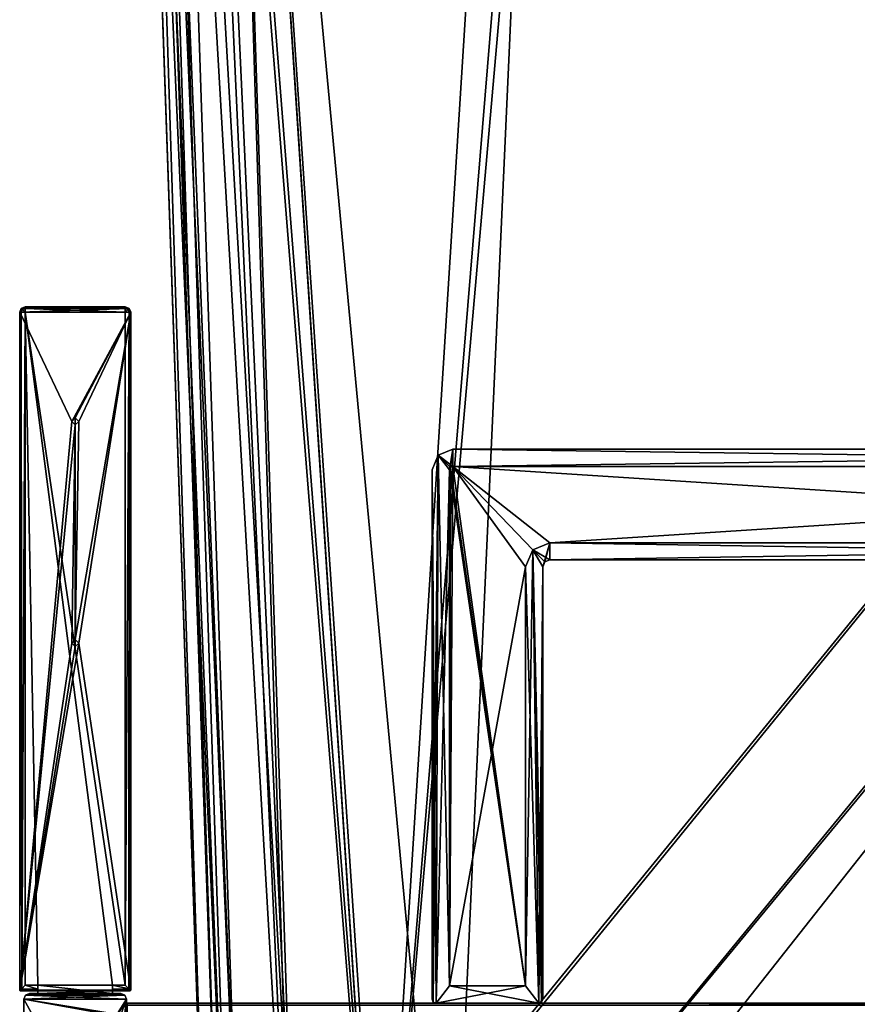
# Model space of a CAD drawing. Header units: millimetres. Extents: x -294 to 294, y -42 to 464.
# Tile 53 of 223: x -268 to -147, y 69 to 211. Entities that reach past the tile are written whole.
import ezdxf

# ---------------------------------------------------------------- set-up
doc = ezdxf.new("R2010")
doc.units = ezdxf.units.MM
doc.header["$LTSCALE"] = 65.185185
for name, color, linetype in [('11', 7, 'CONTINUOUS'), ('12', 7, 'CONTINUOUS'), ('1416', 7, 'CONTINUOUS'), ('1437', 7, 'CONTINUOUS'), ('1438', 7, 'CONTINUOUS'), ('1450', 7, 'CONTINUOUS'), ('1491', 7, 'CONTINUOUS'), ('1560', 7, 'CONTINUOUS'), ('1581', 7, 'CONTINUOUS'), ('1589', 7, 'CONTINUOUS'), ('1590', 7, 'CONTINUOUS'), ('1598', 7, 'CONTINUOUS'), ('18', 7, 'CONTINUOUS'), ('180', 7, 'CONTINUOUS'), ('181', 7, 'CONTINUOUS'), ('182', 7, 'CONTINUOUS'), ('183', 7, 'CONTINUOUS'), ('184', 7, 'CONTINUOUS'), ('185', 7, 'CONTINUOUS'), ('186', 7, 'CONTINUOUS'), ('187', 7, 'CONTINUOUS'), ('188', 7, 'CONTINUOUS'), ('189', 7, 'CONTINUOUS'), ('19', 7, 'CONTINUOUS'), ('190', 7, 'CONTINUOUS'), ('191', 7, 'CONTINUOUS'), ('192', 7, 'CONTINUOUS'), ('193', 7, 'CONTINUOUS'), ('194', 7, 'CONTINUOUS'), ('195', 7, 'CONTINUOUS'), ('196', 7, 'CONTINUOUS'), ('197', 7, 'CONTINUOUS'), ('198', 7, 'CONTINUOUS'), ('199', 7, 'CONTINUOUS'), ('20', 7, 'CONTINUOUS'), ('200', 7, 'CONTINUOUS'), ('201', 7, 'CONTINUOUS'), ('202', 7, 'CONTINUOUS'), ('207', 7, 'CONTINUOUS'), ('21', 7, 'CONTINUOUS'), ('22', 7, 'CONTINUOUS'), ('23', 7, 'CONTINUOUS'), ('24', 7, 'CONTINUOUS'), ('243', 7, 'CONTINUOUS'), ('245', 7, 'CONTINUOUS'), ('293', 7, 'CONTINUOUS'), ('294', 7, 'CONTINUOUS'), ('295', 7, 'CONTINUOUS'), ('296', 7, 'CONTINUOUS'), ('299', 7, 'CONTINUOUS'), ('300', 7, 'CONTINUOUS'), ('32', 7, 'CONTINUOUS'), ('33', 7, 'CONTINUOUS'), ('34', 7, 'CONTINUOUS'), ('35', 7, 'CONTINUOUS'), ('36', 7, 'CONTINUOUS'), ('37', 7, 'CONTINUOUS'), ('38', 7, 'CONTINUOUS'), ('39', 7, 'CONTINUOUS'), ('40', 7, 'CONTINUOUS'), ('46', 7, 'CONTINUOUS'), ('47', 7, 'CONTINUOUS'), ('48', 7, 'CONTINUOUS'), ('49', 7, 'CONTINUOUS'), ('50', 7, 'CONTINUOUS'), ('51', 7, 'CONTINUOUS'), ('52', 7, 'CONTINUOUS'), ('53', 7, 'CONTINUOUS'), ('54', 7, 'CONTINUOUS'), ('60', 7, 'CONTINUOUS'), ('61', 7, 'CONTINUOUS'), ('8', 7, 'CONTINUOUS'), ('9', 7, 'CONTINUOUS')]:
    doc.layers.add(name, color=color, linetype=linetype)

msp = doc.modelspace()

# ---------------------------------------------------------------- linework, layer by layer
at = {"layer": '11', "color": 250, "linetype": 'Continuous', "true_color": 0x404040}
for points in [[(-252, 69, -446), (-252, 69, -432.59), (252, 69, -432.59), (-252, 69, -446)], [(-252, 69, -446), (252, 69, -432.59), (252, 69, -446), (-252, 69, -446)]]:
    msp.add_3dface(points, dxfattribs=at)
at = {"layer": '12', "color": 250, "linetype": 'Continuous', "true_color": 0x404040}
for points in [[(-252, 68.71, -446.71), (-252, 69, -446), (252, 68.71, -446.71), (-252, 68.71, -446.71)], [(-252, 69, -446), (252, 69, -446), (252, 68.71, -446.71), (-252, 69, -446)]]:
    msp.add_3dface(points, dxfattribs=at)
at = {"layer": '1416', "linetype": 'Continuous'}
for points in [[(53.84, 371, -331.45), (-238.84, 371, -331.45), (-217.11, 38.79, -319.85), (53.84, 371, -331.45)], [(-216.47, 38.79, -319.85), (53.84, 371, -331.45), (-217.11, 38.79, -319.85), (-216.47, 38.79, -319.85)], [(53.84, 371, -331.45), (-216.47, 38.79, -319.85), (31.47, 38.79, -319.85), (53.84, 371, -331.45)]]:
    msp.add_3dface(points, dxfattribs=at)
at = {"layer": '1437', "linetype": 'Continuous'}
for points in [[(-238.84, 371, -15.55), (53.84, 371, -15.55), (32.11, 38.79, -27.15), (-238.84, 371, -15.55)], [(-217.11, 38.79, -27.15), (-238.84, 371, -15.55), (-216.47, 38.79, -27.15), (-217.11, 38.79, -27.15)], [(-216.47, 38.79, -27.15), (-238.84, 371, -15.55), (31.47, 38.79, -27.15), (-216.47, 38.79, -27.15)], [(31.47, 38.79, -27.15), (-238.84, 371, -15.55), (32.11, 38.79, -27.15), (31.47, 38.79, -27.15)]]:
    msp.add_3dface(points, dxfattribs=at)
at = {"layer": '1438', "linetype": 'Continuous'}
for points in [[(-250.45, 371, -27.16), (-249.57, 371, -22.71), (-238.85, 38.79, -48.89), (-250.45, 371, -27.16)], [(-249.57, 371, -22.71), (-247.06, 371, -18.95), (-235.94, 38.65, -38.02), (-249.57, 371, -22.71)], [(-238.85, 38.79, -48.89), (-249.57, 371, -22.71), (-235.94, 38.65, -38.02), (-238.85, 38.79, -48.89)], [(-247.06, 371, -18.95), (-243.29, 371, -16.43), (-227.99, 38.65, -30.07), (-247.06, 371, -18.95)], [(-235.94, 38.65, -38.02), (-247.06, 371, -18.95), (-227.99, 38.65, -30.07), (-235.94, 38.65, -38.02)], [(-243.29, 371, -16.43), (-238.84, 371, -15.55), (-227.99, 38.65, -30.07), (-243.29, 371, -16.43)], [(-238.84, 371, -15.55), (-217.11, 38.79, -27.15), (-227.99, 38.65, -30.07), (-238.84, 371, -15.55)]]:
    msp.add_3dface(points, dxfattribs=at)
at = {"layer": '1450', "linetype": 'Continuous'}
for points in [[(-250.45, 371, -319.84), (-250.45, 371, -27.16), (-238.85, 38.79, -48.89), (-250.45, 371, -319.84)], [(-250.45, 371, -319.84), (-238.85, 38.79, -48.89), (-238.85, 38.79, -49.53), (-250.45, 371, -319.84)], [(-250.45, 371, -319.84), (-238.85, 38.79, -49.53), (-238.85, 38.79, -297.47), (-250.45, 371, -319.84)], [(-238.85, 38.79, -298.11), (-250.45, 371, -319.84), (-238.85, 38.79, -297.47), (-238.85, 38.79, -298.11)]]:
    msp.add_3dface(points, dxfattribs=at)
at = {"layer": '1491', "linetype": 'Continuous'}
for points in [[(-249.57, 371, -324.28), (-250.45, 371, -319.84), (-235.94, 38.65, -308.98), (-249.57, 371, -324.28)], [(-250.45, 371, -319.84), (-238.85, 38.79, -298.11), (-235.94, 38.65, -308.98), (-250.45, 371, -319.84)], [(-247.06, 371, -328.05), (-249.57, 371, -324.28), (-235.94, 38.65, -308.98), (-247.06, 371, -328.05)], [(-243.28, 371, -330.57), (-247.06, 371, -328.05), (-227.99, 38.65, -316.93), (-243.28, 371, -330.57)], [(-247.06, 371, -328.05), (-235.94, 38.65, -308.98), (-227.99, 38.65, -316.93), (-247.06, 371, -328.05)], [(-238.84, 371, -331.45), (-243.28, 371, -330.57), (-217.11, 38.79, -319.85), (-238.84, 371, -331.45)], [(-217.11, 38.79, -319.85), (-243.28, 371, -330.57), (-227.99, 38.65, -316.93), (-217.11, 38.79, -319.85)]]:
    msp.add_3dface(points, dxfattribs=at)
at = {"layer": '1560', "linetype": 'Continuous'}
for points in [[(-193.25, 369, -13.62), (-238.71, 369, -13.62), (-215.56, 15, -25.98), (-193.25, 369, -13.62)], [(-193.25, 369, -13.62), (-215.56, 15, -25.98), (-193.25, 286, -16.51), (-193.25, 369, -13.62)], [(-215.56, 15, -25.98), (-205.54, 15, -25.98), (8.25, 286, -16.51), (-215.56, 15, -25.98)], [(-193.25, 286, -16.51), (-215.56, 15, -25.98), (-191.75, 286, -16.51), (-193.25, 286, -16.51)], [(-191.75, 286, -16.51), (-215.56, 15, -25.98), (6.75, 286, -16.51), (-191.75, 286, -16.51)], [(6.75, 286, -16.51), (-215.56, 15, -25.98), (8.25, 286, -16.51), (6.75, 286, -16.51)], [(8.25, 286, -16.51), (-205.54, 15, -25.98), (20.54, 15, -25.98), (8.25, 286, -16.51)]]:
    msp.add_3dface(points, dxfattribs=at)
at = {"layer": '1581', "linetype": 'Continuous'}
for points in [[(-238.71, 369, -333.38), (-193.25, 286, -330.49), (-205.54, 15, -321.02), (-238.71, 369, -333.38)], [(-215.56, 15, -321.02), (-238.71, 369, -333.38), (-205.54, 15, -321.02), (-215.56, 15, -321.02)], [(-205.54, 15, -321.02), (-193.25, 286, -330.49), (20.54, 15, -321.02), (-205.54, 15, -321.02)], [(-193.25, 286, -330.49), (-191.75, 286, -330.49), (30.56, 15, -321.02), (-193.25, 286, -330.49)], [(20.54, 15, -321.02), (-193.25, 286, -330.49), (30.56, 15, -321.02), (20.54, 15, -321.02)], [(30.56, 15, -321.02), (-191.75, 286, -330.49), (6.75, 286, -330.49), (30.56, 15, -321.02)]]:
    msp.add_3dface(points, dxfattribs=at)
at = {"layer": '1589', "linetype": 'Continuous'}
for points in [[(-252.38, 369, -319.71), (-251.35, 369, -324.95), (-240.02, 15, -296.56), (-252.38, 369, -319.71)], [(-251.35, 369, -324.95), (-248.39, 369, -329.38), (-236.75, 15, -308.79), (-251.35, 369, -324.95)], [(-240.02, 15, -296.56), (-251.35, 369, -324.95), (-236.75, 15, -308.79), (-240.02, 15, -296.56)], [(-248.39, 369, -329.38), (-243.95, 369, -332.34), (-227.8, 15, -317.75), (-248.39, 369, -329.38)], [(-236.75, 15, -308.79), (-248.39, 369, -329.38), (-227.8, 15, -317.75), (-236.75, 15, -308.79)], [(-243.95, 369, -332.34), (-238.71, 369, -333.38), (-227.8, 15, -317.75), (-243.95, 369, -332.34)], [(-238.71, 369, -333.38), (-215.56, 15, -321.02), (-227.8, 15, -317.75), (-238.71, 369, -333.38)]]:
    msp.add_3dface(points, dxfattribs=at)
at = {"layer": '1590', "linetype": 'Continuous'}
for points in [[(-252.38, 369, -27.29), (-249.49, 286, -72.75), (-240.02, 15, -60.46), (-252.38, 369, -27.29)], [(-240.02, 15, -50.44), (-252.38, 369, -27.29), (-240.02, 15, -60.46), (-240.02, 15, -50.44)], [(-252.38, 369, -274.25), (-252.38, 369, -319.71), (-240.02, 15, -296.56), (-252.38, 369, -274.25)], [(-252.38, 369, -274.25), (-240.02, 15, -296.56), (-249.49, 286, -274.25), (-252.38, 369, -274.25)], [(-249.49, 286, -74.25), (-240.02, 15, -296.56), (-249.49, 286, -72.75), (-249.49, 286, -74.25)], [(-240.02, 15, -296.56), (-249.49, 286, -74.25), (-249.49, 286, -272.75), (-240.02, 15, -296.56)], [(-249.49, 286, -72.75), (-240.02, 15, -296.56), (-240.02, 15, -286.54), (-249.49, 286, -72.75)], [(-249.49, 286, -274.25), (-240.02, 15, -296.56), (-249.49, 286, -272.75), (-249.49, 286, -274.25)], [(-240.02, 15, -60.46), (-249.49, 286, -72.75), (-240.02, 15, -286.54), (-240.02, 15, -60.46)]]:
    msp.add_3dface(points, dxfattribs=at)
at = {"layer": '1598', "linetype": 'Continuous'}
for points in [[(-251.35, 369, -22.06), (-252.38, 369, -27.29), (-236.75, 15, -38.2), (-251.35, 369, -22.06)], [(-252.38, 369, -27.29), (-240.02, 15, -50.44), (-236.75, 15, -38.2), (-252.38, 369, -27.29)], [(-248.39, 369, -17.62), (-251.35, 369, -22.06), (-236.75, 15, -38.2), (-248.39, 369, -17.62)], [(-243.95, 369, -14.65), (-248.39, 369, -17.62), (-227.81, 15, -29.26), (-243.95, 369, -14.65)], [(-227.81, 15, -29.26), (-248.39, 369, -17.62), (-236.75, 15, -38.2), (-227.81, 15, -29.26)], [(-238.71, 369, -13.62), (-243.95, 369, -14.65), (-215.56, 15, -25.98), (-238.71, 369, -13.62)], [(-215.56, 15, -25.98), (-243.95, 369, -14.65), (-227.81, 15, -29.26), (-215.56, 15, -25.98)]]:
    msp.add_3dface(points, dxfattribs=at)
at = {"layer": '18', "color": 250, "linetype": 'Continuous', "true_color": 0x404040}
for points in [[(-194.5, 132, -440.55), (-194.5, 132, -446.3), (-194.5, 71.5, -446.3), (-194.5, 132, -440.55)], [(-194.5, 71.5, -440.55), (-194.5, 132, -440.55), (-194.5, 71.5, -446.3), (-194.5, 71.5, -440.55)]]:
    msp.add_3dface(points, dxfattribs=at)
at = {"layer": '180', "color": 250, "linetype": 'Continuous', "true_color": 0x404040}
for points in [[(-267.28, 169.33), (-267.51, 168.76), (-251.72, 169.33), (-267.28, 169.33)], [(-251.72, 169.33), (-267.51, 168.76), (-251.49, 168.76), (-251.72, 169.33)], [(-266.71, 169.56), (-267.28, 169.33), (-252.29, 169.56), (-266.71, 169.56)], [(-252.29, 169.56), (-267.28, 169.33), (-251.72, 169.33), (-252.29, 169.56)], [(-267.51, 168.76), (-267.51, 70.9), (-260, 153), (-267.51, 168.76)], [(-251.49, 168.76), (-267.51, 168.76), (-260, 153), (-251.49, 168.76)], [(-259.5, 153.5), (-251.49, 168.76), (-260, 153), (-259.5, 153.5)], [(-259, 153), (-251.49, 168.76), (-259.5, 153.5), (-259, 153)], [(-251.49, 168.76), (-259, 153), (-259.5, 121.5), (-251.49, 168.76)], [(-259, 121), (-251.49, 168.76), (-259.5, 121.5), (-259, 121)], [(-251.49, 70.9), (-251.49, 168.76), (-259, 121), (-251.49, 70.9)], [(-260, 153), (-267.51, 70.9), (-259.5, 152.5), (-260, 153)], [(-259.5, 152.5), (-267.51, 70.9), (-260, 121), (-259.5, 152.5)], [(-259.5, 121.5), (-259.5, 152.5), (-260, 121), (-259.5, 121.5)], [(-259, 153), (-259.5, 152.5), (-259.5, 121.5), (-259, 153)], [(-267.51, 70.9), (-251.49, 70.9), (-259, 121), (-267.51, 70.9)], [(-267.51, 70.9), (-259, 121), (-259.5, 120.5), (-267.51, 70.9)], [(-260, 121), (-267.51, 70.9), (-259.5, 120.5), (-260, 121)], [(-267.51, 70.9), (-267.48, 70.83), (-251.49, 70.9), (-267.51, 70.9)], [(-251.49, 70.9), (-267.48, 70.83), (-251.52, 70.83), (-251.49, 70.9)], [(-267.48, 70.83), (-267.41, 70.8), (-251.52, 70.83), (-267.48, 70.83)], [(-267.41, 70.8), (-264.9, 70.8), (-251.52, 70.83), (-267.41, 70.8)], [(-252.1, 69.6), (-252.33, 70.17), (-266.9, 69.6), (-252.1, 69.6)], [(-266.9, 69.6), (-252.33, 70.17), (-266.67, 70.17), (-266.9, 69.6)], [(-264.9, 70.4), (-266.1, 70.4), (-266.67, 70.17), (-264.9, 70.4)], [(-254.1, 70.4), (-264.9, 70.4), (-266.67, 70.17), (-254.1, 70.4)], [(-252.9, 70.4), (-254.1, 70.4), (-266.67, 70.17), (-252.9, 70.4)], [(-252.33, 70.17), (-252.9, 70.4), (-266.67, 70.17), (-252.33, 70.17)], [(-251.52, 70.83), (-264.9, 70.8), (-254.1, 70.8), (-251.52, 70.83)], [(-264.9, 70.8), (-264.9, 70.4), (-254.1, 70.8), (-264.9, 70.8)], [(-254.1, 70.8), (-264.9, 70.4), (-254.1, 70.4), (-254.1, 70.8)], [(-251.59, 70.8), (-251.52, 70.83), (-254.1, 70.8), (-251.59, 70.8)], [(-266.9, 28.8), (-252.1, 69.6), (-259, 57), (-266.9, 28.8)], [(-252.1, 69.6), (-266.9, 28.8), (-259.5, 7.5), (-252.1, 69.6)], [(-252.1, 69.6), (-266.9, 69.6), (-260, 57), (-252.1, 69.6)], [(-266.9, 69.6), (-266.9, 28.8), (-260, 57), (-266.9, 69.6)], [(-259.5, 57.5), (-252.1, 69.6), (-260, 57), (-259.5, 57.5)], [(-259, 57), (-252.1, 69.6), (-259.5, 57.5), (-259, 57)], [(-259, 7), (-252.1, 69.6), (-259.5, 7.5), (-259, 7)], [(-252.6, 5.82), (-252.1, 69.6), (-259, 7), (-252.6, 5.82)], [(-252.1, 5.82), (-252.1, 69.6), (-252.6, 5.82), (-252.1, 5.82)]]:
    msp.add_3dface(points, dxfattribs=at)
at = {"layer": '181', "color": 250, "linetype": 'Continuous', "true_color": 0x404040}
for points in [[(-266.1, 70.4), (-264.9, 70.4), (-264.9, 70.4, -18.5), (-266.1, 70.4)], [(-266.1, 70.4), (-264.9, 70.4, -18.5), (-252.9, 70.4, -447), (-266.1, 70.4)], [(-266.1, 70.4, -447), (-266.1, 70.4), (-252.9, 70.4, -447), (-266.1, 70.4, -447)], [(-264.9, 70.4, -18.5), (-254.1, 70.4, -18.5), (-252.9, 70.4, -447), (-264.9, 70.4, -18.5)], [(-254.1, 70.4), (-252.9, 70.4), (-252.9, 70.4, -447), (-254.1, 70.4)], [(-254.1, 70.4, -18.5), (-254.1, 70.4), (-252.9, 70.4, -447), (-254.1, 70.4, -18.5)]]:
    msp.add_3dface(points, dxfattribs=at)
at = {"layer": '182', "color": 250, "linetype": 'Continuous', "true_color": 0x404040}
for points in [[(-254.1, 71.6, -18.5), (-264.9, 71.6, -18.5), (-266.71, 168.76, -18.5), (-254.1, 71.6, -18.5)], [(-266.71, 168.76, -18.5), (-264.9, 71.6, -18.5), (-266.71, 71.6, -18.5), (-266.71, 168.76, -18.5)], [(-252.29, 71.6, -18.5), (-254.1, 71.6, -18.5), (-266.71, 168.76, -18.5), (-252.29, 71.6, -18.5)], [(-252.29, 168.76, -18.5), (-252.29, 71.6, -18.5), (-266.71, 168.76, -18.5), (-252.29, 168.76, -18.5)], [(-254.1, 70.4, -18.5), (-264.9, 70.4, -18.5), (-264.9, 71.6, -18.5), (-254.1, 70.4, -18.5)], [(-254.1, 70.4, -18.5), (-264.9, 71.6, -18.5), (-254.1, 71.6, -18.5), (-254.1, 70.4, -18.5)]]:
    msp.add_3dface(points, dxfattribs=at)
at = {"layer": '183', "color": 250, "linetype": 'Continuous', "true_color": 0x404040}
for points in [[(-267.48, 70.83, -17.91), (-267.22, 71.09, -18.31), (-264.9, 71.03, -18.27), (-267.48, 70.83, -17.91)], [(-267.22, 71.09, -18.31), (-266.71, 71.6, -18.5), (-264.9, 71.03, -18.27), (-267.22, 71.09, -18.31)], [(-266.71, 71.6, -18.5), (-264.9, 71.6, -18.5), (-264.9, 71.03, -18.27), (-266.71, 71.6, -18.5)], [(-264.9, 70.8, -17.7), (-267.48, 70.83, -17.91), (-264.9, 71.03, -18.27), (-264.9, 70.8, -17.7)], [(-267.45, 70.81, -17.81), (-267.48, 70.83, -17.91), (-264.9, 70.8, -17.7), (-267.45, 70.81, -17.81)], [(-267.41, 70.8, -17.7), (-267.45, 70.81, -17.81), (-264.9, 70.8, -17.7), (-267.41, 70.8, -17.7)]]:
    msp.add_3dface(points, dxfattribs=at)
at = {"layer": '184', "color": 250, "linetype": 'Continuous', "true_color": 0x404040}
for points in [[(-267.51, 168.76, -17.7), (-267.28, 168.76, -18.27), (-267.51, 70.9, -17.7), (-267.51, 168.76, -17.7)], [(-267.51, 70.9, -17.7), (-267.28, 168.76, -18.27), (-267.5, 70.86, -17.81), (-267.51, 70.9, -17.7)], [(-267.28, 168.76, -18.27), (-267.48, 70.83, -17.91), (-267.5, 70.86, -17.81), (-267.28, 168.76, -18.27)], [(-267.22, 71.09, -18.31), (-267.48, 70.83, -17.91), (-267.28, 168.76, -18.27), (-267.22, 71.09, -18.31)], [(-266.71, 168.76, -18.5), (-267.22, 71.09, -18.31), (-267.28, 168.76, -18.27), (-266.71, 168.76, -18.5)], [(-266.71, 168.76, -18.5), (-266.71, 71.6, -18.5), (-267.22, 71.09, -18.31), (-266.71, 168.76, -18.5)]]:
    msp.add_3dface(points, dxfattribs=at)
at = {"layer": '185', "color": 250, "linetype": 'Continuous', "true_color": 0x404040}
for points in [[(-267.48, 70.83), (-267.51, 70.9), (-267.5, 70.86, -17.81), (-267.48, 70.83)], [(-267.51, 70.9), (-267.51, 70.9, -17.7), (-267.5, 70.86, -17.81), (-267.51, 70.9)], [(-267.48, 70.83, -17.91), (-267.48, 70.83), (-267.5, 70.86, -17.81), (-267.48, 70.83, -17.91)], [(-267.41, 70.8), (-267.48, 70.83), (-267.41, 70.8, -17.7), (-267.41, 70.8)], [(-267.48, 70.83), (-267.48, 70.83, -17.91), (-267.45, 70.81, -17.81), (-267.48, 70.83)], [(-267.48, 70.83), (-267.45, 70.81, -17.81), (-267.41, 70.8, -17.7), (-267.48, 70.83)]]:
    msp.add_3dface(points, dxfattribs=at)
at = {"layer": '186', "color": 250, "linetype": 'Continuous', "true_color": 0x404040}
for points in [[(-267.51, 70.9), (-267.51, 168.76), (-267.51, 70.9, -17.7), (-267.51, 70.9)], [(-267.51, 168.76), (-267.51, 168.76, -17.7), (-267.51, 70.9, -17.7), (-267.51, 168.76)]]:
    msp.add_3dface(points, dxfattribs=at)
at = {"layer": '187', "color": 250, "linetype": 'Continuous', "true_color": 0x404040}
for points in [[(-267.51, 168.76), (-267.28, 169.33), (-267.51, 168.76, -17.7), (-267.51, 168.76)], [(-267.51, 168.76, -17.7), (-267.28, 169.33), (-267.28, 169.33, -17.7), (-267.51, 168.76, -17.7)], [(-267.28, 169.33), (-266.71, 169.56), (-267.28, 169.33, -17.7), (-267.28, 169.33)], [(-266.71, 169.56), (-266.71, 169.56, -17.7), (-267.28, 169.33, -17.7), (-266.71, 169.56)]]:
    msp.add_3dface(points, dxfattribs=at)
at = {"layer": '188', "color": 250, "linetype": 'Continuous', "true_color": 0x404040}
for points in [[(-266.71, 169.56), (-252.29, 169.56), (-252.29, 169.56, -17.7), (-266.71, 169.56)], [(-266.71, 169.56, -17.7), (-266.71, 169.56), (-252.29, 169.56, -17.7), (-266.71, 169.56, -17.7)]]:
    msp.add_3dface(points, dxfattribs=at)
at = {"layer": '189', "color": 250, "linetype": 'Continuous', "true_color": 0x404040}
for points in [[(-266.71, 169.56, -17.7), (-252.29, 169.56, -17.7), (-252.29, 169.33, -18.27), (-266.71, 169.56, -17.7)], [(-266.71, 169.56, -17.7), (-252.29, 169.33, -18.27), (-266.71, 169.33, -18.27), (-266.71, 169.56, -17.7)], [(-252.29, 168.76, -18.5), (-266.71, 168.76, -18.5), (-266.71, 169.33, -18.27), (-252.29, 168.76, -18.5)], [(-252.29, 169.33, -18.27), (-252.29, 168.76, -18.5), (-266.71, 169.33, -18.27), (-252.29, 169.33, -18.27)]]:
    msp.add_3dface(points, dxfattribs=at)
at = {"layer": '19', "color": 250, "linetype": 'Continuous', "true_color": 0x404040}
for points in [[(-207.82, 69.18, -446.3), (-208, 69.6, -446.3), (-207.12, 148.12, -446.3), (-207.82, 69.18, -446.3)], [(-207.12, 148.12, -446.3), (-208, 69.6, -446.3), (-208, 146, -446.3), (-207.12, 148.12, -446.3)], [(-207.4, 69, -446.3), (-207.82, 69.18, -446.3), (-207.12, 148.12, -446.3), (-207.4, 69, -446.3)], [(-207.4, 69, -446.3), (-207.12, 148.12, -446.3), (-205.5, 146, -446.3), (-207.4, 69, -446.3)], [(-207.12, 148.12, -446.3), (-205, 149, -446.3), (-205.5, 146, -446.3), (-207.12, 148.12, -446.3)], [(-205.5, 146, -446.3), (-205, 149, -446.3), (-205.35, 146.35, -446.3), (-205.5, 146, -446.3)], [(-205.35, 146.35, -446.3), (-205, 149, -446.3), (-205, 146.5, -446.3), (-205.35, 146.35, -446.3)], [(-205, 149, -446.3), (-20, 149, -446.3), (-205, 146.5, -446.3), (-205, 149, -446.3)], [(-205, 146.5, -446.3), (-20, 149, -446.3), (-20, 146.5, -446.3), (-205, 146.5, -446.3)], [(-205.5, 71.5, -446.3), (-207.4, 69, -446.3), (-205.5, 146, -446.3), (-205.5, 71.5, -446.3)], [(-191, 135.5, -446.3), (-192, 132, -446.3), (-193.47, 134.47, -446.3), (-191, 135.5, -446.3)], [(-191.71, 132.71, -446.3), (-192, 132, -446.3), (-191, 135.5, -446.3), (-191.71, 132.71, -446.3)], [(-191, 133, -446.3), (-191.71, 132.71, -446.3), (-191, 135.5, -446.3), (-191, 133, -446.3)], [(-34, 133, -446.3), (-191, 133, -446.3), (-34, 135.5, -446.3), (-34, 133, -446.3)], [(-34, 135.5, -446.3), (-191, 133, -446.3), (-191, 135.5, -446.3), (-34, 135.5, -446.3)], [(-194.5, 71.5, -446.3), (-194.5, 132, -446.3), (-193.47, 134.47, -446.3), (-194.5, 71.5, -446.3)], [(-192.6, 69, -446.3), (-194.5, 71.5, -446.3), (-193.47, 134.47, -446.3), (-192.6, 69, -446.3)], [(-192, 132, -446.3), (-192.6, 69, -446.3), (-193.47, 134.47, -446.3), (-192, 132, -446.3)], [(-192.18, 69.18, -446.3), (-192.6, 69, -446.3), (-192, 132, -446.3), (-192.18, 69.18, -446.3)], [(-192, 69.6, -446.3), (-192.18, 69.18, -446.3), (-192, 132, -446.3), (-192, 69.6, -446.3)], [(-207.4, 69, -446.3), (-194.5, 71.5, -446.3), (-192.6, 69, -446.3), (-207.4, 69, -446.3)], [(-194.5, 71.5, -446.3), (-207.4, 69, -446.3), (-205.5, 71.5, -446.3), (-194.5, 71.5, -446.3)]]:
    msp.add_3dface(points, dxfattribs=at)
at = {"layer": '190', "color": 250, "linetype": 'Continuous', "true_color": 0x404040}
for points in [[(-252.29, 169.33, -18.27), (-252.29, 169.56, -17.7), (-251.91, 169.14, -18.29), (-252.29, 169.33, -18.27)], [(-251.91, 169.14, -18.29), (-252.29, 169.56, -17.7), (-251.72, 169.33, -17.7), (-251.91, 169.14, -18.29)], [(-252.29, 168.76, -18.5), (-252.29, 169.33, -18.27), (-251.91, 169.14, -18.29), (-252.29, 168.76, -18.5)], [(-251.91, 169.14, -18.29), (-251.72, 169.33, -17.7), (-251.72, 168.76, -18.27), (-251.91, 169.14, -18.29)], [(-251.72, 169.33, -17.7), (-251.49, 168.76, -17.7), (-251.72, 168.76, -18.27), (-251.72, 169.33, -17.7)], [(-252.29, 168.76, -18.5), (-251.91, 169.14, -18.29), (-251.72, 168.76, -18.27), (-252.29, 168.76, -18.5)]]:
    msp.add_3dface(points, dxfattribs=at)
at = {"layer": '191', "color": 250, "linetype": 'Continuous', "true_color": 0x404040}
for points in [[(-252.29, 169.56), (-251.72, 169.33), (-251.72, 169.33, -17.7), (-252.29, 169.56)], [(-252.29, 169.56, -17.7), (-252.29, 169.56), (-251.72, 169.33, -17.7), (-252.29, 169.56, -17.7)], [(-251.72, 169.33), (-251.49, 168.76), (-251.72, 169.33, -17.7), (-251.72, 169.33)], [(-251.72, 169.33, -17.7), (-251.49, 168.76), (-251.49, 168.76, -17.7), (-251.72, 169.33, -17.7)]]:
    msp.add_3dface(points, dxfattribs=at)
at = {"layer": '192', "color": 250, "linetype": 'Continuous', "true_color": 0x404040}
for points in [[(-251.49, 168.76), (-251.49, 70.9), (-251.49, 168.76, -17.7), (-251.49, 168.76)], [(-251.49, 168.76, -17.7), (-251.49, 70.9), (-251.49, 70.9, -17.7), (-251.49, 168.76, -17.7)]]:
    msp.add_3dface(points, dxfattribs=at)
at = {"layer": '193', "color": 250, "linetype": 'Continuous', "true_color": 0x404040}
for points in [[(-252.29, 71.6, -18.5), (-252.29, 168.76, -18.5), (-251.72, 168.76, -18.27), (-252.29, 71.6, -18.5)], [(-252.29, 71.6, -18.5), (-251.72, 168.76, -18.27), (-251.78, 71.09, -18.31), (-252.29, 71.6, -18.5)], [(-251.78, 71.09, -18.31), (-251.72, 168.76, -18.27), (-251.52, 70.83, -17.91), (-251.78, 71.09, -18.31)], [(-251.72, 168.76, -18.27), (-251.49, 168.76, -17.7), (-251.52, 70.83, -17.91), (-251.72, 168.76, -18.27)], [(-251.52, 70.83, -17.91), (-251.49, 168.76, -17.7), (-251.5, 70.86, -17.81), (-251.52, 70.83, -17.91)], [(-251.49, 168.76, -17.7), (-251.49, 70.9, -17.7), (-251.5, 70.86, -17.81), (-251.49, 168.76, -17.7)]]:
    msp.add_3dface(points, dxfattribs=at)
at = {"layer": '194', "color": 250, "linetype": 'Continuous', "true_color": 0x404040}
for points in [[(-251.52, 70.83), (-251.59, 70.8), (-251.55, 70.81, -17.81), (-251.52, 70.83)], [(-251.55, 70.81, -17.81), (-251.59, 70.8), (-251.59, 70.8, -17.7), (-251.55, 70.81, -17.81)], [(-251.52, 70.83, -17.91), (-251.52, 70.83), (-251.55, 70.81, -17.81), (-251.52, 70.83, -17.91)], [(-251.49, 70.9), (-251.52, 70.83), (-251.49, 70.9, -17.7), (-251.49, 70.9)], [(-251.49, 70.9, -17.7), (-251.52, 70.83), (-251.5, 70.86, -17.81), (-251.49, 70.9, -17.7)], [(-251.52, 70.83), (-251.52, 70.83, -17.91), (-251.5, 70.86, -17.81), (-251.52, 70.83)]]:
    msp.add_3dface(points, dxfattribs=at)
at = {"layer": '195', "color": 250, "linetype": 'Continuous', "true_color": 0x404040}
for points in [[(-254.1, 71.6, -18.5), (-252.29, 71.6, -18.5), (-251.78, 71.09, -18.31), (-254.1, 71.6, -18.5)], [(-254.1, 71.6, -18.5), (-251.78, 71.09, -18.31), (-254.1, 71.03, -18.27), (-254.1, 71.6, -18.5)], [(-251.78, 71.09, -18.31), (-251.52, 70.83, -17.91), (-254.1, 71.03, -18.27), (-251.78, 71.09, -18.31)], [(-251.52, 70.83, -17.91), (-251.55, 70.81, -17.81), (-254.1, 71.03, -18.27), (-251.52, 70.83, -17.91)], [(-251.55, 70.81, -17.81), (-251.59, 70.8, -17.7), (-254.1, 71.03, -18.27), (-251.55, 70.81, -17.81)], [(-251.59, 70.8, -17.7), (-254.1, 70.8, -17.7), (-254.1, 71.03, -18.27), (-251.59, 70.8, -17.7)]]:
    msp.add_3dface(points, dxfattribs=at)
at = {"layer": '196', "color": 250, "linetype": 'Continuous', "true_color": 0x404040}
for points in [[(-251.59, 70.8), (-254.1, 70.8), (-254.1, 70.8, -17.7), (-251.59, 70.8)], [(-251.59, 70.8, -17.7), (-251.59, 70.8), (-254.1, 70.8, -17.7), (-251.59, 70.8, -17.7)]]:
    msp.add_3dface(points, dxfattribs=at)
at = {"layer": '197', "color": 250, "linetype": 'Continuous', "true_color": 0x404040}
for points in [[(-254.1, 70.4, -18.5), (-254.1, 71.6, -18.5), (-254.1, 71.03, -18.27), (-254.1, 70.4, -18.5)], [(-254.1, 70.8, -17.7), (-254.1, 70.4, -18.5), (-254.1, 71.03, -18.27), (-254.1, 70.8, -17.7)], [(-254.1, 70.8), (-254.1, 70.4), (-254.1, 70.4, -18.5), (-254.1, 70.8)], [(-254.1, 70.8), (-254.1, 70.4, -18.5), (-254.1, 70.8, -17.7), (-254.1, 70.8)]]:
    msp.add_3dface(points, dxfattribs=at)
at = {"layer": '198', "color": 250, "linetype": 'Continuous', "true_color": 0x404040}
for points in [[(-267.51, 168.76, -17.7), (-267.28, 169.33, -17.7), (-267.09, 169.14, -18.29), (-267.51, 168.76, -17.7)], [(-267.28, 169.33, -17.7), (-266.71, 169.56, -17.7), (-266.71, 169.33, -18.27), (-267.28, 169.33, -17.7)], [(-267.28, 169.33, -17.7), (-266.71, 169.33, -18.27), (-267.09, 169.14, -18.29), (-267.28, 169.33, -17.7)], [(-266.71, 169.33, -18.27), (-266.71, 168.76, -18.5), (-267.09, 169.14, -18.29), (-266.71, 169.33, -18.27)], [(-267.28, 168.76, -18.27), (-267.51, 168.76, -17.7), (-267.09, 169.14, -18.29), (-267.28, 168.76, -18.27)], [(-266.71, 168.76, -18.5), (-267.28, 168.76, -18.27), (-267.09, 169.14, -18.29), (-266.71, 168.76, -18.5)]]:
    msp.add_3dface(points, dxfattribs=at)
at = {"layer": '199', "color": 250, "linetype": 'Continuous', "true_color": 0x404040}
for points in [[(-264.9, 70.8), (-267.41, 70.8), (-267.41, 70.8, -17.7), (-264.9, 70.8)], [(-264.9, 70.8), (-267.41, 70.8, -17.7), (-264.9, 70.8, -17.7), (-264.9, 70.8)]]:
    msp.add_3dface(points, dxfattribs=at)
at = {"layer": '20', "color": 250, "linetype": 'Continuous', "true_color": 0x404040}
for points in [[(-208, 69.6, -446.3), (-207.82, 69.18, -446.3), (-208, 69.6, -432.3), (-208, 69.6, -446.3)], [(-208, 69.6, -432.3), (-207.82, 69.18, -446.3), (-207.82, 69.18, -432.3), (-208, 69.6, -432.3)], [(-207.82, 69.18, -446.3), (-207.4, 69, -446.3), (-207.82, 69.18, -432.3), (-207.82, 69.18, -446.3)], [(-207.4, 69, -446.3), (-207.4, 69, -432.3), (-207.82, 69.18, -432.3), (-207.4, 69, -446.3)]]:
    msp.add_3dface(points, dxfattribs=at)
at = {"layer": '200', "color": 250, "linetype": 'Continuous', "true_color": 0x404040}
for points in [[(-264.9, 71.6, -18.5), (-264.9, 70.4, -18.5), (-264.9, 71.03, -18.27), (-264.9, 71.6, -18.5)], [(-264.9, 70.4, -18.5), (-264.9, 70.8, -17.7), (-264.9, 71.03, -18.27), (-264.9, 70.4, -18.5)], [(-264.9, 70.4), (-264.9, 70.8), (-264.9, 70.8, -17.7), (-264.9, 70.4)], [(-264.9, 70.4, -18.5), (-264.9, 70.4), (-264.9, 70.8, -17.7), (-264.9, 70.4, -18.5)]]:
    msp.add_3dface(points, dxfattribs=at)
at = {"layer": '201', "color": 250, "linetype": 'Continuous', "true_color": 0x404040}
for points in [[(-266.9, 69.6), (-266.67, 70.17), (-266.9, 69.6, -447), (-266.9, 69.6)], [(-266.9, 69.6, -447), (-266.67, 70.17), (-266.67, 70.17, -447), (-266.9, 69.6, -447)], [(-266.67, 70.17), (-266.1, 70.4), (-266.67, 70.17, -447), (-266.67, 70.17)], [(-266.1, 70.4), (-266.1, 70.4, -447), (-266.67, 70.17, -447), (-266.1, 70.4)]]:
    msp.add_3dface(points, dxfattribs=at)
at = {"layer": '202', "color": 250, "linetype": 'Continuous', "true_color": 0x404040}
for points in [[(-266.9, 28.8), (-266.9, 69.6), (-266.9, 69.6, -447), (-266.9, 28.8)], [(-266.9, 28.8), (-266.9, 69.6, -447), (-266.9, 28.8, -447), (-266.9, 28.8)]]:
    msp.add_3dface(points, dxfattribs=at)
at = {"layer": '207', "color": 250, "linetype": 'Continuous', "true_color": 0x404040}
for points in [[(-266.9, 69.6, -447), (-266.67, 70.17, -447), (-252.1, 69.6, -447), (-266.9, 69.6, -447)], [(-266.67, 70.17, -447), (-266.1, 70.4, -447), (-252.33, 70.17, -447), (-266.67, 70.17, -447)], [(-252.1, 69.6, -447), (-266.67, 70.17, -447), (-252.33, 70.17, -447), (-252.1, 69.6, -447)], [(-266.1, 70.4, -447), (-252.9, 70.4, -447), (-252.33, 70.17, -447), (-266.1, 70.4, -447)], [(-266.9, 28.8, -447), (-266.9, 69.6, -447), (-253.6, 67.2, -447), (-266.9, 28.8, -447)], [(-252.1, 67.2, -447), (-266.9, 69.6, -447), (-252.1, 69.6, -447), (-252.1, 67.2, -447)], [(-266.9, 69.6, -447), (-252.1, 67.2, -447), (-253.6, 67.2, -447), (-266.9, 69.6, -447)]]:
    msp.add_3dface(points, dxfattribs=at)
at = {"layer": '21', "color": 250, "linetype": 'Continuous', "true_color": 0x404040}
for points in [[(-208, 146, -432.3), (-207.4, 69, -432.3), (-207.12, 148.12, -432.3), (-208, 146, -432.3)], [(-207.12, 148.12, -432.3), (-207.4, 69, -432.3), (-205.5, 71.5, -432.3), (-207.12, 148.12, -432.3)], [(-205, 149, -432.3), (-207.12, 148.12, -432.3), (-205, 146.5, -432.3), (-205, 149, -432.3)], [(-205, 146.5, -432.3), (-207.12, 148.12, -432.3), (-205.35, 146.35, -432.3), (-205, 146.5, -432.3)], [(-205.35, 146.35, -432.3), (-207.12, 148.12, -432.3), (-205.5, 146, -432.3), (-205.35, 146.35, -432.3)], [(-205.5, 146, -432.3), (-207.12, 148.12, -432.3), (-205.5, 71.5, -432.3), (-205.5, 146, -432.3)], [(-20, 149, -432.3), (-205, 149, -432.3), (-20, 146.5, -432.3), (-20, 149, -432.3)], [(-20, 146.5, -432.3), (-205, 149, -432.3), (-205, 146.5, -432.3), (-20, 146.5, -432.3)], [(-207.82, 69.18, -432.3), (-207.4, 69, -432.3), (-208, 146, -432.3), (-207.82, 69.18, -432.3)], [(-208, 69.6, -432.3), (-207.82, 69.18, -432.3), (-208, 146, -432.3), (-208, 69.6, -432.3)], [(-193.47, 134.47, -432.3), (-191, 133, -432.3), (-191, 135.5, -432.3), (-193.47, 134.47, -432.3)], [(-191, 133, -432.3), (-34, 133, -432.3), (-191, 135.5, -432.3), (-191, 133, -432.3)], [(-191, 135.5, -432.3), (-34, 133, -432.3), (-34, 135.5, -432.3), (-191, 135.5, -432.3)], [(-194.5, 132, -432.3), (-192.6, 69, -432.3), (-193.47, 134.47, -432.3), (-194.5, 132, -432.3)], [(-191.71, 132.71, -432.3), (-191, 133, -432.3), (-193.47, 134.47, -432.3), (-191.71, 132.71, -432.3)], [(-192, 132, -432.3), (-191.71, 132.71, -432.3), (-193.47, 134.47, -432.3), (-192, 132, -432.3)], [(-192, 69.6, -432.3), (-192, 132, -432.3), (-193.47, 134.47, -432.3), (-192, 69.6, -432.3)], [(-192.18, 69.18, -432.3), (-192, 69.6, -432.3), (-193.47, 134.47, -432.3), (-192.18, 69.18, -432.3)], [(-192.6, 69, -432.3), (-192.18, 69.18, -432.3), (-193.47, 134.47, -432.3), (-192.6, 69, -432.3)], [(-194.5, 71.5, -432.3), (-192.6, 69, -432.3), (-194.5, 132, -432.3), (-194.5, 71.5, -432.3)], [(-207.4, 69, -432.3), (-192.6, 69, -432.3), (-205.5, 71.5, -432.3), (-207.4, 69, -432.3)], [(-192.6, 69, -432.3), (-194.5, 71.5, -432.3), (-205.5, 71.5, -432.3), (-192.6, 69, -432.3)]]:
    msp.add_3dface(points, dxfattribs=at)
at = {"layer": '22', "color": 250, "linetype": 'Continuous', "true_color": 0x404040}
for points in [[(-208, 146, -446.3), (-208, 69.6, -446.3), (-208, 146, -432.3), (-208, 146, -446.3)], [(-208, 69.6, -446.3), (-208, 69.6, -432.3), (-208, 146, -432.3), (-208, 69.6, -446.3)]]:
    msp.add_3dface(points, dxfattribs=at)
at = {"layer": '23', "color": 250, "linetype": 'Continuous', "true_color": 0x404040}
for points in [[(-207.12, 148.12, -446.3), (-208, 146, -446.3), (-207.12, 148.12, -432.3), (-207.12, 148.12, -446.3)], [(-208, 146, -446.3), (-208, 146, -432.3), (-207.12, 148.12, -432.3), (-208, 146, -446.3)], [(-205, 149, -446.3), (-207.12, 148.12, -446.3), (-205, 149, -432.3), (-205, 149, -446.3)], [(-207.12, 148.12, -446.3), (-207.12, 148.12, -432.3), (-205, 149, -432.3), (-207.12, 148.12, -446.3)]]:
    msp.add_3dface(points, dxfattribs=at)
at = {"layer": '24', "color": 250, "linetype": 'Continuous', "true_color": 0x404040}
for points in [[(-20, 149, -446.3), (-205, 149, -446.3), (-20, 149, -432.3), (-20, 149, -446.3)], [(-205, 149, -446.3), (-205, 149, -432.3), (-20, 149, -432.3), (-205, 149, -446.3)]]:
    msp.add_3dface(points, dxfattribs=at)
at = {"layer": '243', "color": 250, "linetype": 'Continuous', "true_color": 0x404040}
for points in [[(-252.1, 69.6), (-252.1, 5.82), (-252.1, 5.82, -430.7), (-252.1, 69.6)], [(-252.1, 69.6), (-252.1, 67.2, -447), (-252.1, 69.6, -447), (-252.1, 69.6)], [(-252.1, 67.2, -447), (-252.1, 69.6), (-252.1, 5.82, -447), (-252.1, 67.2, -447)], [(-252.1, 5.82, -447), (-252.1, 69.6), (-252.1, 5.82, -430.7), (-252.1, 5.82, -447)]]:
    msp.add_3dface(points, dxfattribs=at)
at = {"layer": '245', "color": 250, "linetype": 'Continuous', "true_color": 0x404040}
for points in [[(-252.9, 70.4), (-252.33, 70.17), (-252.9, 70.4, -447), (-252.9, 70.4)], [(-252.9, 70.4, -447), (-252.33, 70.17), (-252.33, 70.17, -447), (-252.9, 70.4, -447)], [(-252.33, 70.17), (-252.1, 69.6), (-252.33, 70.17, -447), (-252.33, 70.17)], [(-252.1, 69.6), (-252.1, 69.6, -447), (-252.33, 70.17, -447), (-252.1, 69.6)]]:
    msp.add_3dface(points, dxfattribs=at)
at = {"layer": '293', "color": 250, "linetype": 'Continuous', "true_color": 0x404040}
for points in [[(-259.5, 153.5), (-260, 153), (-259.5, 153.5, 10), (-259.5, 153.5)], [(-259.5, 153.5, 10), (-260, 153), (-260, 153, 10), (-259.5, 153.5, 10)], [(-259, 153), (-259.5, 153.5), (-259, 153, 10), (-259, 153)], [(-259, 153, 10), (-259.5, 153.5), (-259.5, 153.5, 10), (-259, 153, 10)]]:
    msp.add_3dface(points, dxfattribs=at)
at = {"layer": '294', "color": 250, "linetype": 'Continuous', "true_color": 0x404040}
for points in [[(-260, 153), (-259.5, 152.5), (-260, 153, 10), (-260, 153)], [(-260, 153, 10), (-259.5, 152.5), (-259.5, 152.5, 10), (-260, 153, 10)], [(-259.5, 152.5), (-259, 153), (-259.5, 152.5, 10), (-259.5, 152.5)], [(-259, 153), (-259, 153, 10), (-259.5, 152.5, 10), (-259, 153)]]:
    msp.add_3dface(points, dxfattribs=at)
at = {"layer": '295', "color": 250, "linetype": 'Continuous', "true_color": 0x404040}
for points in [[(-259.5, 153.5, 10), (-260, 153, 10), (-259.5, 152.5, 10), (-259.5, 153.5, 10)], [(-259, 153, 10), (-259.5, 153.5, 10), (-259.5, 152.5, 10), (-259, 153, 10)]]:
    msp.add_3dface(points, dxfattribs=at)
at = {"layer": '296', "color": 250, "linetype": 'Continuous', "true_color": 0x404040}
for points in [[(-259.5, 121.5, 10), (-260, 121, 10), (-259.5, 120.5, 10), (-259.5, 121.5, 10)], [(-259, 121, 10), (-259.5, 121.5, 10), (-259.5, 120.5, 10), (-259, 121, 10)]]:
    msp.add_3dface(points, dxfattribs=at)
at = {"layer": '299', "color": 250, "linetype": 'Continuous', "true_color": 0x404040}
for points in [[(-259.5, 121.5), (-260, 121), (-259.5, 121.5, 10), (-259.5, 121.5)], [(-260, 121), (-260, 121, 10), (-259.5, 121.5, 10), (-260, 121)], [(-259, 121), (-259.5, 121.5), (-259, 121, 10), (-259, 121)], [(-259.5, 121.5), (-259.5, 121.5, 10), (-259, 121, 10), (-259.5, 121.5)]]:
    msp.add_3dface(points, dxfattribs=at)
at = {"layer": '300', "color": 250, "linetype": 'Continuous', "true_color": 0x404040}
for points in [[(-260, 121), (-259.5, 120.5), (-260, 121, 10), (-260, 121)], [(-260, 121, 10), (-259.5, 120.5), (-259.5, 120.5, 10), (-260, 121, 10)], [(-259.5, 120.5), (-259, 121), (-259.5, 120.5, 10), (-259.5, 120.5)], [(-259, 121), (-259, 121, 10), (-259.5, 120.5, 10), (-259, 121)]]:
    msp.add_3dface(points, dxfattribs=at)
at = {"layer": '32', "color": 250, "linetype": 'Continuous', "true_color": 0x404040}
for points in [[(-191, 133, -446.3), (-34, 133, -446.3), (-191, 133, -432.3), (-191, 133, -446.3)], [(-34, 133, -446.3), (-34, 133, -432.3), (-191, 133, -432.3), (-34, 133, -446.3)]]:
    msp.add_3dface(points, dxfattribs=at)
at = {"layer": '33', "color": 250, "linetype": 'Continuous', "true_color": 0x404040}
for points in [[(-192, 132, -446.3), (-191.71, 132.71, -446.3), (-192, 132, -432.3), (-192, 132, -446.3)], [(-191.71, 132.71, -446.3), (-191.71, 132.71, -432.3), (-192, 132, -432.3), (-191.71, 132.71, -446.3)], [(-191.71, 132.71, -446.3), (-191, 133, -446.3), (-191.71, 132.71, -432.3), (-191.71, 132.71, -446.3)], [(-191, 133, -446.3), (-191, 133, -432.3), (-191.71, 132.71, -432.3), (-191, 133, -446.3)]]:
    msp.add_3dface(points, dxfattribs=at)
at = {"layer": '34', "color": 250, "linetype": 'Continuous', "true_color": 0x404040}
for points in [[(-192, 69.6, -446.3), (-192, 132, -446.3), (-192, 69.6, -432.3), (-192, 69.6, -446.3)], [(-192, 132, -446.3), (-192, 132, -432.3), (-192, 69.6, -432.3), (-192, 132, -446.3)]]:
    msp.add_3dface(points, dxfattribs=at)
at = {"layer": '35', "color": 250, "linetype": 'Continuous', "true_color": 0x404040}
for points in [[(-192.6, 69, -446.3), (-192.18, 69.18, -446.3), (-192.6, 69, -432.3), (-192.6, 69, -446.3)], [(-192.18, 69.18, -446.3), (-192.18, 69.18, -432.3), (-192.6, 69, -432.3), (-192.18, 69.18, -446.3)], [(-192.18, 69.18, -446.3), (-192, 69.6, -446.3), (-192.18, 69.18, -432.3), (-192.18, 69.18, -446.3)], [(-192, 69.6, -446.3), (-192, 69.6, -432.3), (-192.18, 69.18, -432.3), (-192, 69.6, -446.3)]]:
    msp.add_3dface(points, dxfattribs=at)
at = {"layer": '36', "color": 250, "linetype": 'Continuous', "true_color": 0x404040}
for points in [[(-207.4, 69, -446.3), (-192.6, 69, -446.3), (-207.4, 69, -432.3), (-207.4, 69, -446.3)], [(-207.4, 69, -432.3), (-192.6, 69, -446.3), (-192.6, 69, -432.3), (-207.4, 69, -432.3)]]:
    msp.add_3dface(points, dxfattribs=at)
at = {"layer": '37', "color": 250, "linetype": 'Continuous', "true_color": 0x404040}
for points in [[(-205.5, 71.5, -432.3), (-194.5, 71.5, -432.3), (-205.5, 71.5, -438.05), (-205.5, 71.5, -432.3)], [(-205.5, 71.5, -438.05), (-194.5, 71.5, -432.3), (-194.5, 71.5, -438.05), (-205.5, 71.5, -438.05)]]:
    msp.add_3dface(points, dxfattribs=at)
at = {"layer": '38', "color": 250, "linetype": 'Continuous', "true_color": 0x404040}
for points in [[(-205.5, 146, -432.3), (-205.5, 71.5, -432.3), (-205.5, 146, -438.05), (-205.5, 146, -432.3)], [(-205.5, 71.5, -432.3), (-205.5, 71.5, -438.05), (-205.5, 146, -438.05), (-205.5, 71.5, -432.3)]]:
    msp.add_3dface(points, dxfattribs=at)
at = {"layer": '39', "color": 250, "linetype": 'Continuous', "true_color": 0x404040}
for points in [[(-205, 146.5, -432.3), (-205.35, 146.35, -432.3), (-205, 146.5, -438.05), (-205, 146.5, -432.3)], [(-205, 146.5, -438.05), (-205.35, 146.35, -432.3), (-205.35, 146.35, -438.05), (-205, 146.5, -438.05)], [(-205.35, 146.35, -432.3), (-205.5, 146, -432.3), (-205.35, 146.35, -438.05), (-205.35, 146.35, -432.3)], [(-205.5, 146, -432.3), (-205.5, 146, -438.05), (-205.35, 146.35, -438.05), (-205.5, 146, -432.3)]]:
    msp.add_3dface(points, dxfattribs=at)
at = {"layer": '40', "color": 250, "linetype": 'Continuous', "true_color": 0x404040}
for points in [[(-20, 146.5, -432.3), (-205, 146.5, -432.3), (-20, 146.5, -438.05), (-20, 146.5, -432.3)], [(-205, 146.5, -432.3), (-205, 146.5, -438.05), (-20, 146.5, -438.05), (-205, 146.5, -432.3)]]:
    msp.add_3dface(points, dxfattribs=at)
at = {"layer": '46', "color": 250, "linetype": 'Continuous', "true_color": 0x404040}
for points in [[(-191, 135.5, -432.3), (-34, 135.5, -432.3), (-191, 135.5, -438.05), (-191, 135.5, -432.3)], [(-34, 135.5, -432.3), (-34, 135.5, -438.05), (-191, 135.5, -438.05), (-34, 135.5, -432.3)]]:
    msp.add_3dface(points, dxfattribs=at)
at = {"layer": '47', "color": 250, "linetype": 'Continuous', "true_color": 0x404040}
for points in [[(-193.47, 134.47, -432.3), (-191, 135.5, -432.3), (-193.47, 134.47, -438.05), (-193.47, 134.47, -432.3)], [(-191, 135.5, -432.3), (-191, 135.5, -438.05), (-193.47, 134.47, -438.05), (-191, 135.5, -432.3)], [(-194.5, 132, -432.3), (-193.47, 134.47, -432.3), (-194.5, 132, -438.05), (-194.5, 132, -432.3)], [(-194.5, 132, -438.05), (-193.47, 134.47, -432.3), (-193.47, 134.47, -438.05), (-194.5, 132, -438.05)]]:
    msp.add_3dface(points, dxfattribs=at)
at = {"layer": '48', "color": 250, "linetype": 'Continuous', "true_color": 0x404040}
for points in [[(-194.5, 71.5, -432.3), (-194.5, 132, -432.3), (-194.5, 71.5, -438.05), (-194.5, 71.5, -432.3)], [(-194.5, 71.5, -438.05), (-194.5, 132, -432.3), (-194.5, 132, -438.05), (-194.5, 71.5, -438.05)]]:
    msp.add_3dface(points, dxfattribs=at)
at = {"layer": '49', "color": 250, "linetype": 'Continuous', "true_color": 0x404040}
for points in [[(-194.5, 71.5, -438.05), (-205, 146.5, -438.05), (-205.35, 146.35, -438.05), (-194.5, 71.5, -438.05)], [(-205, 146.5, -438.05), (-194.5, 71.5, -438.05), (-194.5, 132, -438.05), (-205, 146.5, -438.05)], [(-20, 146.5, -438.05), (-205, 146.5, -438.05), (-34, 135.5, -438.05), (-20, 146.5, -438.05)], [(-34, 135.5, -438.05), (-205, 146.5, -438.05), (-191, 135.5, -438.05), (-34, 135.5, -438.05)], [(-191, 135.5, -438.05), (-205, 146.5, -438.05), (-193.47, 134.47, -438.05), (-191, 135.5, -438.05)], [(-205, 146.5, -438.05), (-194.5, 132, -438.05), (-193.47, 134.47, -438.05), (-205, 146.5, -438.05)], [(-205.5, 146, -438.05), (-194.5, 71.5, -438.05), (-205.35, 146.35, -438.05), (-205.5, 146, -438.05)], [(-205.5, 71.5, -438.05), (-194.5, 71.5, -438.05), (-205.5, 146, -438.05), (-205.5, 71.5, -438.05)]]:
    msp.add_3dface(points, dxfattribs=at)
at = {"layer": '50', "color": 250, "linetype": 'Continuous', "true_color": 0x404040}
for points in [[(-194.5, 71.5, -440.55), (-194.5, 71.5, -446.3), (-205.5, 71.5, -446.3), (-194.5, 71.5, -440.55)], [(-194.5, 71.5, -440.55), (-205.5, 71.5, -446.3), (-205.5, 71.5, -440.55), (-194.5, 71.5, -440.55)]]:
    msp.add_3dface(points, dxfattribs=at)
at = {"layer": '51', "color": 250, "linetype": 'Continuous', "true_color": 0x404040}
for points in [[(-194.5, 132, -440.55), (-205.5, 71.5, -440.55), (-205, 146.5, -440.55), (-194.5, 132, -440.55)], [(-205, 146.5, -440.55), (-205.5, 71.5, -440.55), (-205.35, 146.35, -440.55), (-205, 146.5, -440.55)], [(-194.5, 132, -440.55), (-205, 146.5, -440.55), (-193.47, 134.47, -440.55), (-194.5, 132, -440.55)], [(-193.47, 134.47, -440.55), (-205, 146.5, -440.55), (-191, 135.5, -440.55), (-193.47, 134.47, -440.55)], [(-191, 135.5, -440.55), (-205, 146.5, -440.55), (-20, 146.5, -440.55), (-191, 135.5, -440.55)], [(-34, 135.5, -440.55), (-191, 135.5, -440.55), (-20, 146.5, -440.55), (-34, 135.5, -440.55)], [(-205.35, 146.35, -440.55), (-205.5, 71.5, -440.55), (-205.5, 146, -440.55), (-205.35, 146.35, -440.55)], [(-194.5, 132, -440.55), (-194.5, 71.5, -440.55), (-205.5, 71.5, -440.55), (-194.5, 132, -440.55)]]:
    msp.add_3dface(points, dxfattribs=at)
at = {"layer": '52', "color": 250, "linetype": 'Continuous', "true_color": 0x404040}
for points in [[(-205, 146.5, -446.3), (-20, 146.5, -446.3), (-205, 146.5, -440.55), (-205, 146.5, -446.3)], [(-205, 146.5, -440.55), (-20, 146.5, -446.3), (-20, 146.5, -440.55), (-205, 146.5, -440.55)]]:
    msp.add_3dface(points, dxfattribs=at)
at = {"layer": '53', "color": 250, "linetype": 'Continuous', "true_color": 0x404040}
for points in [[(-205.35, 146.35, -446.3), (-205, 146.5, -446.3), (-205.35, 146.35, -440.55), (-205.35, 146.35, -446.3)], [(-205, 146.5, -446.3), (-205, 146.5, -440.55), (-205.35, 146.35, -440.55), (-205, 146.5, -446.3)], [(-205.5, 146, -446.3), (-205.35, 146.35, -446.3), (-205.5, 146, -440.55), (-205.5, 146, -446.3)], [(-205.35, 146.35, -446.3), (-205.35, 146.35, -440.55), (-205.5, 146, -440.55), (-205.35, 146.35, -446.3)]]:
    msp.add_3dface(points, dxfattribs=at)
at = {"layer": '54', "color": 250, "linetype": 'Continuous', "true_color": 0x404040}
for points in [[(-205.5, 71.5, -446.3), (-205.5, 146, -446.3), (-205.5, 71.5, -440.55), (-205.5, 71.5, -446.3)], [(-205.5, 71.5, -440.55), (-205.5, 146, -446.3), (-205.5, 146, -440.55), (-205.5, 71.5, -440.55)]]:
    msp.add_3dface(points, dxfattribs=at)
at = {"layer": '60', "color": 250, "linetype": 'Continuous', "true_color": 0x404040}
for points in [[(-34, 135.5, -446.3), (-191, 135.5, -446.3), (-34, 135.5, -440.55), (-34, 135.5, -446.3)], [(-191, 135.5, -446.3), (-191, 135.5, -440.55), (-34, 135.5, -440.55), (-191, 135.5, -446.3)]]:
    msp.add_3dface(points, dxfattribs=at)
at = {"layer": '61', "color": 250, "linetype": 'Continuous', "true_color": 0x404040}
for points in [[(-191, 135.5, -446.3), (-193.47, 134.47, -446.3), (-191, 135.5, -440.55), (-191, 135.5, -446.3)], [(-193.47, 134.47, -446.3), (-193.47, 134.47, -440.55), (-191, 135.5, -440.55), (-193.47, 134.47, -446.3)], [(-194.5, 132, -446.3), (-194.5, 132, -440.55), (-193.47, 134.47, -440.55), (-194.5, 132, -446.3)], [(-193.47, 134.47, -446.3), (-194.5, 132, -446.3), (-193.47, 134.47, -440.55), (-193.47, 134.47, -446.3)]]:
    msp.add_3dface(points, dxfattribs=at)
at = {"layer": '8', "color": 250, "linetype": 'Continuous', "true_color": 0x404040}
for points in [[(-252, 68.71, -431.89), (-252, 69, -432.59), (-252, 0.99, -431.01), (-252, 68.71, -431.89)], [(-252, 0.99, -431.01), (-252, 69, -432.59), (-252, 69, -446), (-252, 0.99, -431.01)], [(-252, 68.71, -446.71), (-252, 0.99, -431.01), (-252, 69, -446), (-252, 68.71, -446.71)]]:
    msp.add_3dface(points, dxfattribs=at)
at = {"layer": '9', "color": 250, "linetype": 'Continuous', "true_color": 0x404040}
for points in [[(-252, 69, -432.59), (-252, 68.71, -431.89), (252, 69, -432.59), (-252, 69, -432.59)], [(252, 69, -432.59), (-252, 68.71, -431.89), (252, 68.71, -431.89), (252, 69, -432.59)]]:
    msp.add_3dface(points, dxfattribs=at)

doc.saveas('drawing.dxf')
